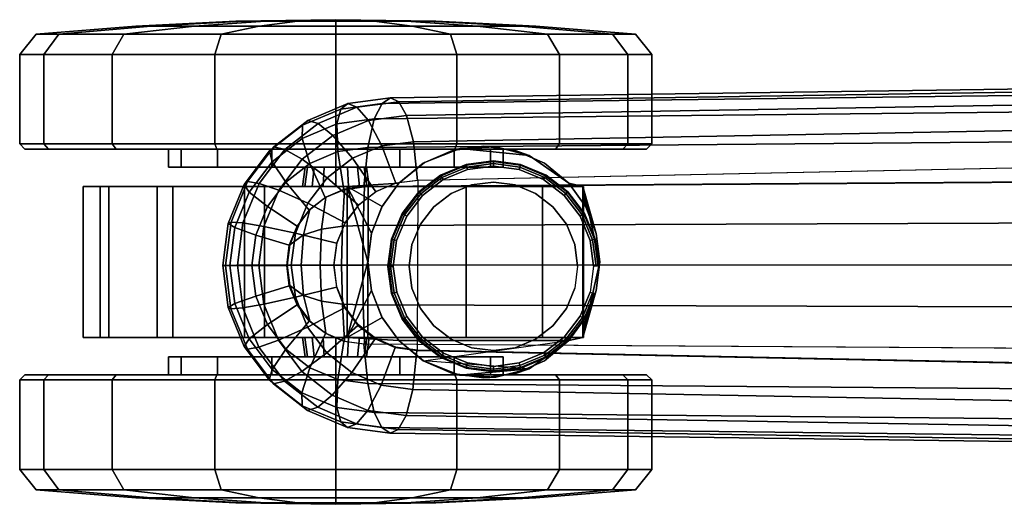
# Model space of a CAD drawing. Header units: inches. Extents: x -213 to 429, y -72 to 85.
# Tile 69 of 256: x 218.21 to 221.89, y 7.48 to 9.29. Entities that reach past the tile are written whole.
import ezdxf
from ezdxf.enums import TextEntityAlignment as Align

# ---------------------------------------------------------------- set-up
doc = ezdxf.new("R2010")
doc.units = ezdxf.units.IN
doc.header["$LTSCALE"] = 96
doc.header["$MEASUREMENT"] = 0
for name, color, linetype in [('A-FURN-3-POPPY-SEAT-BASE-METAL', 254, 'Continuous'), ('A-FURN-3-POPPY-SEAT-CASTER', 254, 'Continuous'), ('A-FURN-3-POPPY-SEAT-CASTER-TRIM', 251, 'Continuous'), ('A-FURN-HAWORTH-ATT', 251, 'Continuous')]:
    doc.layers.add(name, color=color, linetype=linetype)
doc.styles.get("Standard").update_dxf_attribs({"font": 'trebuc.ttf'})

# ---------------------------------------------------------------- blocks, each defined once
blk = doc.blocks.new('SPG-5-3D-3')
at = {"layer": 'A-FURN-3-POPPY-SEAT-BASE-METAL'}
blk.add_3dface([(-13.3144, -0.3165, 2.7468), (-13.3114, 0.319, 2.7474), (-2.3277, 0.5467, 4.5972), (-2.3274, -0.5462, 4.605)], dxfattribs=at)
for points, invisible_edges in [([(-13.2178, 0.3207, 2.6437), (-13.1276, 0.3581, 2.6437), (-13.0308, 0.3708, 2.6437), (-12.934, 0.3581, 2.6437)], 8), ([(-13.2952, 0.2612, 2.6437), (-13.2178, 0.3207, 2.6437), (-12.934, 0.3581, 2.6437), (-12.8438, 0.3208, 2.6437)], 10), ([(-13.3923, 0.3086, 2.7324), (-13.3952, -0.3053, 2.7318), (-13.4704, -0.2732, 2.7178), (-13.4678, 0.2772, 2.7183)], 5), ([(-13.3923, 0.3086, 2.7324), (-13.3114, 0.319, 2.7474), (-13.3144, -0.3165, 2.7468), (-13.3952, -0.3053, 2.7318)], 10), ([(-13.3546, 0.1837, 2.6437), (-13.2952, 0.2612, 2.6437), (-12.8438, 0.3208, 2.6437), (-12.7663, 0.2614, 2.6437)], 10), ([(-13.5328, 0.227, 2.7063), (-13.4678, 0.2772, 2.7183), (-13.4704, -0.2732, 2.7178), (-13.5349, -0.2224, 2.7059)], 10), ([(-13.392, 0.0935, 2.6437), (-13.3546, 0.1837, 2.6437), (-12.7663, 0.2614, 2.6437), (-12.7068, 0.1839, 2.6437)], 10), ([(-13.5827, 0.1614, 2.697), (-13.5328, 0.227, 2.7063), (-13.5349, -0.2224, 2.7059), (-13.5842, -0.1563, 2.6967)], 10), ([(-13.6143, 0.0849, 2.6912), (-13.5827, 0.1614, 2.697), (-13.5842, -0.1563, 2.6967), (-13.6151, -0.0795, 2.691)], 10), ([(-13.4047, -0.0033, 2.6437), (-13.392, 0.0935, 2.6437), (-12.7068, 0.1839, 2.6437), (-12.6694, 0.0937, 2.6437)], 10), ([(-13.6253, 0.0027, 2.6891), (-13.6143, 0.0849, 2.6912), (-13.6151, -0.0795, 2.691)], 2), ([(-12.6694, 0.0937, 2.6437), (-12.6567, -0.0031, 2.6437), (-13.3919, -0.1001, 2.6437), (-13.4047, -0.0033, 2.6437)], 10), ([(-13.3545, -0.1903, 2.6437), (-13.3919, -0.1001, 2.6437), (-12.6567, -0.0031, 2.6437), (-12.6694, -0.0999, 2.6437)], 10), ([(-12.6694, -0.0999, 2.6437), (-12.7067, -0.1901, 2.6437), (-13.2951, -0.2677, 2.6437), (-13.3545, -0.1903, 2.6437)], 10), ([(-13.2176, -0.3272, 2.6437), (-13.2951, -0.2677, 2.6437), (-12.7067, -0.1901, 2.6437), (-12.7661, -0.2676, 2.6437)], 10), ([(-12.7661, -0.2676, 2.6437), (-12.8436, -0.327, 2.6437), (-13.1274, -0.3645, 2.6437), (-13.2176, -0.3272, 2.6437)], 10), ([(-13.0305, -0.3772, 2.6437), (-13.1274, -0.3645, 2.6437), (-12.8436, -0.327, 2.6437), (-12.9338, -0.3644, 2.6437)], 2)]:
    blk.add_3dface(points, dxfattribs=dict(at, invisible_edges=invisible_edges))
at = {"layer": 'A-FURN-3-POPPY-SEAT-CASTER'}
for points, invisible_edges in [([(-13.0662, 0.446, 2.376), (-13.1837, 0.4297, 2.376), (-13.1122, 0.301, 2.376), (-13.0307, 0.3117, 2.376)], 10), ([(-12.9487, 0.4297, 2.376), (-13.0662, 0.446, 2.376), (-13.0307, 0.3117, 2.376), (-12.9492, 0.301, 2.376)], 10), ([(-12.7483, 0.307, 1.7352), (-13.3842, 0.307, 2.2596), (-13.2883, 0.3846, 2.3688), (-12.8963, 0.4112, 2.1916)], 5), ([(-13.1837, 0.4297, 2.376), (-13.2924, 0.3822, 2.376), (-13.1881, 0.2695, 2.376), (-13.1122, 0.301, 2.376)], 10), ([(-12.8963, 0.4112, 2.1916), (-12.7483, 0.307, 1.7352), (-13.2883, 0.3846, 2.3688), (-13.155, 0.4367, 2.3294)], 2), ([(-12.84, 0.3822, 2.376), (-12.9487, 0.4297, 2.376), (-12.9492, 0.301, 2.376), (-12.8732, 0.2695, 2.376)], 10), ([(-13.2924, 0.3822, 2.376), (-13.3842, 0.307, 2.376), (-13.2533, 0.2195, 2.376), (-13.1881, 0.2695, 2.376)], 10), ([(-12.7483, 0.307, 2.376), (-12.84, 0.3822, 2.376), (-12.8732, 0.2695, 2.376), (-12.808, 0.2195, 2.376)], 10), ([(-14.5632, 0.2948, 1.1416), (-14.4993, 0.2948, 1.5249), (-13.1317, 0.2948, 0.3721), (-13.4986, 0.2948, 0.2442)], 10), ([(-13.4986, 0.2948, 0.2442), (-13.886, 0.2948, 0.2748), (-14.4675, 0.2948, 0.765), (-14.5632, 0.2948, 1.1416)], 10), ([(-12.8472, 0.2948, 0.6368), (-13.1317, 0.2948, 0.3721), (-14.4993, 0.2948, 1.5249), (-14.2864, 0.2948, 1.85)], 10), ([(-14.4675, 0.2948, 0.765), (-13.886, 0.2948, 0.2748), (-14.2282, 0.2948, 0.4588)], 1), ([(-14.2864, 0.2948, 1.85), (-13.9608, 0.2948, 2.0619), (-12.6935, 0.2948, 0.9937), (-12.8472, 0.2948, 0.6368)], 10), ([(-12.6964, 0.2948, 1.3823), (-12.6935, 0.2948, 0.9937), (-13.9608, 0.2948, 2.0619), (-13.5773, 0.2948, 2.1248)], 10), ([(-13.5773, 0.2948, 2.1248), (-13.3842, 0.307, 2.2596), (-12.7483, 0.307, 1.7352), (-12.6964, 0.2948, 1.3823)], 10), ([(-13.3842, 0.307, 2.376), (-13.4468, 0.2196, 2.376), (-13.3034, 0.1543, 2.376), (-13.2533, 0.2195, 2.376)], 10), ([(-12.6857, 0.2197, 2.376), (-12.7483, 0.307, 2.376), (-12.808, 0.2195, 2.376), (-12.758, 0.1543, 2.376)], 10), ([(-13.4468, 0.2196, 2.376), (-13.4859, 0.1196, 2.376), (-13.3348, 0.0783, 2.376), (-13.3034, 0.1543, 2.376)], 10), ([(-12.6465, 0.1196, 2.376), (-12.6857, 0.2197, 2.376), (-12.758, 0.1543, 2.376), (-12.7265, 0.0783, 2.376)], 10), ([(-13.4859, 0.1196, 2.376), (-13.4993, 0.0129, 2.376), (-13.3456, -0.0032, 2.376), (-13.3348, 0.0783, 2.376)], 10), ([(-12.6331, 0.013, 2.376), (-12.6465, 0.1196, 2.376), (-12.7265, 0.0783, 2.376), (-12.7158, -0.0032, 2.376)], 10), ([(-13.4993, 0.0129, 2.376), (-13.486, -0.0936, 2.376), (-13.3348, -0.0847, 2.376), (-13.3456, -0.0032, 2.376)], 10), ([(-12.6464, -0.0936, 2.376), (-12.6331, 0.013, 2.376), (-12.7158, -0.0032, 2.376), (-12.7265, -0.0847, 2.376)], 10), ([(-13.486, -0.0936, 2.376), (-13.4469, -0.1937, 2.376), (-13.3034, -0.1606, 2.376), (-13.3348, -0.0847, 2.376)], 10), ([(-12.6856, -0.1937, 2.376), (-12.6464, -0.0936, 2.376), (-12.7265, -0.0847, 2.376), (-12.758, -0.1606, 2.376)], 10), ([(-13.4469, -0.1937, 2.376), (-13.3843, -0.281, 2.376), (-13.2533, -0.2259, 2.376), (-13.3034, -0.1606, 2.376)], 10), ([(-12.7481, -0.281, 2.376), (-12.6856, -0.1937, 2.376), (-12.758, -0.1606, 2.376), (-12.808, -0.2259, 2.376)], 10), ([(-13.3843, -0.281, 2.376), (-13.2925, -0.3563, 2.376), (-13.1881, -0.2759, 2.376), (-13.2533, -0.2259, 2.376)], 10), ([(-12.8399, -0.3563, 2.376), (-12.7481, -0.281, 2.376), (-12.808, -0.2259, 2.376), (-12.8732, -0.2759, 2.376)], 10), ([(-13.1322, -0.2688, 0.3717), (-14.4992, -0.2688, 1.525), (-14.5632, -0.2688, 1.1418), (-13.4991, -0.2688, 0.2441)], 5), ([(-13.4991, -0.2688, 0.2441), (-14.5632, -0.2688, 1.1418), (-14.4676, -0.2688, 0.7653), (-13.8864, -0.2688, 0.2749)], 5), ([(-12.8476, -0.2688, 0.6363), (-14.2864, -0.2688, 1.85), (-14.4992, -0.2688, 1.525), (-13.1322, -0.2688, 0.3717)], 5), ([(-14.4676, -0.2688, 0.7653), (-14.2285, -0.2688, 0.459), (-13.8864, -0.2688, 0.2749)], 8), ([(-12.6936, -0.2688, 0.993), (-13.9608, -0.2688, 2.0619), (-14.2864, -0.2688, 1.85), (-12.8476, -0.2688, 0.6363)], 5), ([(-12.6962, -0.2688, 1.3815), (-13.5774, -0.2688, 2.1248), (-13.9608, -0.2688, 2.0619), (-12.6936, -0.2688, 0.993)], 5), ([(-13.3843, -0.281, 2.2596), (-13.5774, -0.2688, 2.1248), (-12.6962, -0.2688, 1.3815), (-12.7481, -0.281, 1.7352)], 2), ([(-13.2925, -0.3563, 2.376), (-13.1838, -0.4039, 2.376), (-13.1122, -0.3074, 2.376), (-13.1881, -0.2759, 2.376)], 10), ([(-12.9486, -0.4039, 2.376), (-12.8399, -0.3563, 2.376), (-12.8732, -0.2759, 2.376), (-12.9492, -0.3074, 2.376)], 10), ([(-13.1838, -0.4039, 2.376), (-13.0662, -0.4202, 2.376), (-13.0307, -0.3181, 2.376), (-13.1122, -0.3074, 2.376)], 10), ([(-13.0662, -0.4202, 2.376), (-12.9486, -0.4039, 2.376), (-12.9492, -0.3074, 2.376), (-13.0307, -0.3181, 2.376)], 10)]:
    blk.add_3dface(points, dxfattribs=dict(at, invisible_edges=invisible_edges))
for points in [[(-13.0197, 0.4433, 2.2684), (-12.8963, 0.4112, 2.1916), (-13.155, 0.4367, 2.3294), (-13.0197, 0.4433, 2.2684)], [(-13.2915, -0.3569, 2.3695), (-13.3843, -0.281, 2.2596), (-12.7481, -0.281, 1.7352), (-12.8974, -0.3858, 2.1924)], [(-13.2915, -0.3569, 2.3695), (-12.7481, -0.281, 1.7352), (-12.8974, -0.3858, 2.1924), (-13.1578, -0.4104, 2.3304)], [(-13.1578, -0.4104, 2.3304), (-12.8974, -0.3858, 2.1924), (-13.0216, -0.4178, 2.2694)]]:
    blk.add_3dface(points, dxfattribs=at)
at = {"layer": 'A-FURN-HAWORTH-ATT', "flags": 1}
for tag, p in [('HAWMC', (0, 0)), ('HAWPN', (0, -0.1667)), ('HAWSN', (0, -0.3333))]:
    blk.add_attdef(tag, text='', height=0.1, dxfattribs=at).set_placement(p, align=Align.TOP_CENTER)
at = {"layer": 'A-FURN-3-POPPY-SEAT-BASE-METAL'}
mesh = blk.add_polymesh((15, 9), dxfattribs=at)
for k, corner in enumerate([(-2.3298, 0.3713, 5.8956), (-2.3299, 0.5369, 5.8005), (-2.3299, 0.6647, 5.6588), (-2.3299, 0.7454, 5.4855), (-2.33, 0.7825, 5.2974), (-2.33, 0.7852, 5.1057), (-2.33, 0.7484, 4.9174), (-2.3299, 0.6681, 4.7437), (-2.3299, 0.5451, 4.5972), (-13.5143, 0.2932, 3.8206), (-13.4995, 0.4407, 3.7411), (-13.4757, 0.5485, 3.6141), (-13.4464, 0.6047, 3.4574), (-13.4156, 0.6259, 3.2922), (-13.3845, 0.6118, 3.1262), (-13.3549, 0.5602, 2.9677), (-13.3295, 0.4623, 2.8324), (-13.3136, 0.3174, 2.7474), (-13.589, 0.2832, 3.8068), (-13.6117, 0.4257, 3.7203), (-13.6154, 0.5298, 3.5882), (-13.6004, 0.5842, 3.4288), (-13.575, 0.6048, 3.2627), (-13.5403, 0.5911, 3.0973), (-13.4975, 0.5413, 2.9412), (-13.4473, 0.4469, 2.8105), (-13.3945, 0.307, 2.7324), (-13.6586, 0.2538, 3.7939), (-13.7163, 0.3816, 3.7009), (-13.7456, 0.475, 3.564), (-13.744, 0.5239, 3.4022), (-13.7236, 0.5423, 3.2351), (-13.6856, 0.5302, 3.0703), (-13.6306, 0.4856, 2.9166), (-13.5572, 0.401, 2.7901), (-13.47, 0.2756, 2.7183), (-13.7184, 0.2072, 3.7828), (-13.8061, 0.3115, 3.6842), (-13.8574, 0.3878, 3.5433), (-13.8673, 0.4278, 3.3793), (-13.8512, 0.4429, 3.2114), (-13.8103, 0.4331, 3.0472), (-13.7449, 0.3968, 2.8953), (-13.6516, 0.3278, 2.7726), (-13.5349, 0.2254, 2.7063), (-13.7643, 0.1463, 3.7743), (-13.8751, 0.2201, 3.6714), (-13.9432, 0.2742, 3.5274), (-13.9619, 0.3025, 3.3617), (-13.9492, 0.3133, 3.1932), (-13.9062, 0.3065, 3.0294), (-13.8327, 0.2809, 2.879), (-13.7241, 0.2322, 2.7592), (-13.5849, 0.1599, 2.697), (-13.7931, 0.0755, 3.7689), (-13.9184, 0.1138, 3.6634), (-13.9972, 0.1418, 3.5174), (-14.0214, 0.1566, 3.3507), (-14.0109, 0.1623, 3.1818), (-13.9665, 0.1589, 3.0182), (-13.888, 0.1458, 2.8688), (-13.7699, 0.1207, 2.7507), (-13.6165, 0.0834, 2.6912), (-13.8029, -0.0005, 3.7671), (-13.9332, -0.0004, 3.6606), (-14.0156, -0.0002, 3.5139), (-14.0418, 0, 3.3469), (-14.032, 0.0002, 3.1778), (-13.9872, 0.0005, 3.0143), (-13.9071, 0.0008, 2.8652), (-13.7858, 0.001, 2.7477), (-13.6275, 0.0012, 2.6891), (-13.7931, -0.0765, 3.7689), (-13.9184, -0.1146, 3.6633), (-13.9972, -0.1423, 3.5173), (-14.0216, -0.1566, 3.3506), (-14.0112, -0.1619, 3.1817), (-13.9669, -0.1579, 3.0181), (-13.8886, -0.1443, 2.8686), (-13.7706, -0.1188, 2.7505), (-13.6172, -0.0811, 2.691), (-13.7642, -0.1473, 3.7743), (-13.8751, -0.221, 3.6714), (-13.9434, -0.2747, 3.5273), (-13.9623, -0.3026, 3.3616), (-13.9498, -0.313, 3.1931), (-13.907, -0.3057, 3.0292), (-13.8338, -0.2796, 2.8788), (-13.7255, -0.2305, 2.7589), (-13.5864, -0.1579, 2.6967), (-13.7183, -0.2081, 3.7828), (-13.8061, -0.3123, 3.6841), (-13.8576, -0.3884, 3.5432), (-13.8678, -0.428, 3.3791), (-13.8521, -0.4428, 3.2112), (-13.8116, -0.4326, 3.0469), (-13.7464, -0.3959, 2.895), (-13.6535, -0.3265, 2.7722), (-13.537, -0.224, 2.7059), (-13.6585, -0.2548, 3.7939), (-13.7163, -0.3824, 3.7008), (-13.7459, -0.4757, 3.5639), (-13.7446, -0.5242, 3.402), (-13.7246, -0.5425, 3.2348), (-13.687, -0.53, 3.07), (-13.6325, -0.4852, 2.9161), (-13.5595, -0.4004, 2.7897), (-13.4726, -0.2748, 2.7178), (-13.5889, -0.2841, 3.8068), (-13.6117, -0.4265, 3.7202), (-13.6157, -0.5306, 3.5881), (-13.6012, -0.5848, 3.4286), (-13.5761, -0.6052, 3.2624), (-13.542, -0.5914, 3.0969), (-13.4997, -0.5415, 2.9408), (-13.4499, -0.4469, 2.81), (-13.3974, -0.3069, 2.7318), (-13.5141, -0.2941, 3.8206), (-13.4995, -0.4415, 3.741), (-13.4761, -0.5493, 3.614), (-13.4472, -0.6055, 3.4571), (-13.4168, -0.6267, 3.2919), (-13.3862, -0.6125, 3.1258), (-13.3571, -0.5609, 2.9672), (-13.3322, -0.463, 2.8318), (-13.3166, -0.3181, 2.7468), (-2.3296, -0.3647, 5.8956), (-2.3295, -0.5291, 5.8015), (-2.3295, -0.6562, 5.6612), (-2.3294, -0.7376, 5.4898), (-2.3295, -0.7752, 5.3034), (-2.3295, -0.7787, 5.1132), (-2.3295, -0.744, 4.9262), (-2.3295, -0.6672, 4.7525), (-2.3295, -0.5478, 4.605)]):
    mesh.set_mesh_vertex(divmod(k, 9), corner)
mesh = blk.add_polymesh((5, 6), dxfattribs=at)
for k, corner in enumerate([(-13.7621, -0.1457, 3.7743), (-13.7162, -0.2065, 3.7828), (-13.6564, -0.2532, 3.7939), (-13.5867, -0.2825, 3.8068), (-13.512, -0.2925, 3.8206), (-2.3274, -0.3631, 5.8956), (-13.7909, -0.0749, 3.7689), (-13.7402, -0.1119, 3.7823), (-13.6724, -0.134, 3.8037), (-13.5949, -0.1443, 3.8268), (-13.5166, -0.1467, 3.8453), (-2.3248, -0.181, 5.934), (-13.8008, 0.0011, 3.7671), (-13.7487, 0.001, 3.7819), (-13.678, 0.0011, 3.8064), (-13.5976, 0.0011, 3.8326), (-13.518, 0.0011, 3.8525), (-2.3228, 0.0049, 5.9461), (-13.791, 0.0771, 3.7689), (-13.7403, 0.114, 3.7823), (-13.6725, 0.1361, 3.8037), (-13.5949, 0.1464, 3.8269), (-13.5167, 0.149, 3.8454), (-2.325, 0.1908, 5.9341), (-13.7621, 0.1479, 3.7743), (-13.7163, 0.2087, 3.7828), (-13.6565, 0.2554, 3.7939), (-13.5869, 0.2848, 3.8068), (-13.5121, 0.2948, 3.8206), (-2.3277, 0.3729, 5.8956)]):
    mesh.set_mesh_vertex(divmod(k, 6), corner)
mesh = blk.add_polymesh((24, 5), dxfattribs=dict(at, m_close=True))
for k, corner in enumerate([(-12.637, -0.0031, 2.944), (-12.637, -0.0031, 2.6634), (-12.6396, -0.0031, 2.6536), (-12.6468, -0.0031, 2.6464), (-12.6567, -0.0031, 2.6437), (-12.6504, 0.0988, 2.9413), (-12.6504, 0.0988, 2.6634), (-12.653, 0.0982, 2.6536), (-12.6599, 0.0963, 2.6464), (-12.6694, 0.0937, 2.6437), (-12.6898, 0.1938, 2.9347), (-12.6898, 0.1938, 2.6634), (-12.6921, 0.1925, 2.6536), (-12.6983, 0.1889, 2.6464), (-12.7068, 0.1839, 2.6437), (-12.7524, 0.2753, 2.9245), (-12.7524, 0.2753, 2.6634), (-12.7542, 0.2734, 2.6536), (-12.7593, 0.2683, 2.6464), (-12.7663, 0.2614, 2.6437), (-12.8339, 0.3378, 2.9104), (-12.8339, 0.3378, 2.6634), (-12.8353, 0.3355, 2.6536), (-12.8389, 0.3293, 2.6464), (-12.8438, 0.3208, 2.6437), (-12.9289, 0.3771, 2.8947), (-12.9289, 0.3771, 2.6634), (-12.9296, 0.3746, 2.6536), (-12.9314, 0.3676, 2.6464), (-12.934, 0.3581, 2.6437), (-13.0308, 0.3905, 2.8773), (-13.0308, 0.3905, 2.6634), (-13.0308, 0.3879, 2.6536), (-13.0308, 0.3807, 2.6464), (-13.0308, 0.3708, 2.6437), (-13.1327, 0.3771, 2.8602), (-13.1327, 0.3771, 2.6634), (-13.132, 0.3745, 2.6536), (-13.1301, 0.3676, 2.6464), (-13.1276, 0.3581, 2.6437), (-13.2276, 0.3377, 2.8441), (-13.2276, 0.3377, 2.6634), (-13.2263, 0.3354, 2.6536), (-13.2227, 0.3292, 2.6464), (-13.2178, 0.3207, 2.6437), (-13.3092, 0.2751, 2.8304), (-13.3092, 0.2751, 2.6634), (-13.3073, 0.2732, 2.6536), (-13.3022, 0.2682, 2.6464), (-13.2952, 0.2612, 2.6437), (-13.3717, 0.1936, 2.8188), (-13.3717, 0.1936, 2.6634), (-13.3694, 0.1922, 2.6536), (-13.3632, 0.1886, 2.6464), (-13.3546, 0.1837, 2.6437), (-13.411, 0.0986, 2.8115), (-13.411, 0.0986, 2.6634), (-13.4084, 0.0979, 2.6536), (-13.4015, 0.096, 2.6464), (-13.392, 0.0935, 2.6437), (-13.4244, -0.0033, 2.8091), (-13.4244, -0.0033, 2.6634), (-13.4217, -0.0033, 2.6536), (-13.4145, -0.0033, 2.6464), (-13.4047, -0.0033, 2.6437), (-13.4109, -0.1052, 2.8115), (-13.4109, -0.1052, 2.6634), (-13.4084, -0.1045, 2.6536), (-13.4014, -0.1027, 2.6464), (-13.3919, -0.1001, 2.6437), (-13.3716, -0.2002, 2.8188), (-13.3716, -0.2002, 2.6634), (-13.3693, -0.1988, 2.6536), (-13.363, -0.1952, 2.6464), (-13.3545, -0.1903, 2.6437), (-13.309, -0.2817, 2.8304), (-13.309, -0.2817, 2.6634), (-13.3071, -0.2798, 2.6536), (-13.302, -0.2747, 2.6464), (-13.2951, -0.2677, 2.6437), (-13.2274, -0.3442, 2.8441), (-13.2274, -0.3442, 2.6634), (-13.2261, -0.3419, 2.6536), (-13.2225, -0.3357, 2.6464), (-13.2176, -0.3272, 2.6437), (-13.1324, -0.3835, 2.8602), (-13.1324, -0.3835, 2.6634), (-13.1318, -0.381, 2.6536), (-13.1299, -0.374, 2.6464), (-13.1274, -0.3645, 2.6437), (-13.0305, -0.3969, 2.8773), (-13.0305, -0.3969, 2.6634), (-13.0305, -0.3943, 2.6536), (-13.0305, -0.387, 2.6464), (-13.0305, -0.3772, 2.6437), (-12.9286, -0.3834, 2.8947), (-12.9286, -0.3834, 2.6634), (-12.9293, -0.3809, 2.6536), (-12.9312, -0.3739, 2.6464), (-12.9338, -0.3644, 2.6437), (-12.8337, -0.3441, 2.9104), (-12.8337, -0.3441, 2.6634), (-12.835, -0.3418, 2.6536), (-12.8386, -0.3356, 2.6464), (-12.8436, -0.327, 2.6437), (-12.7522, -0.2815, 2.9245), (-12.7522, -0.2815, 2.6634), (-12.7541, -0.2796, 2.6536), (-12.7592, -0.2745, 2.6464), (-12.7661, -0.2676, 2.6437), (-12.6897, -0.1999, 2.9347), (-12.6897, -0.1999, 2.6634), (-12.6919, -0.1986, 2.6536), (-12.6982, -0.195, 2.6464), (-12.7067, -0.1901, 2.6437), (-12.6504, -0.105, 2.9413), (-12.6504, -0.105, 2.6634), (-12.6529, -0.1043, 2.6536), (-12.6599, -0.1024, 2.6464), (-12.6694, -0.0999, 2.6437)]):
    mesh.set_mesh_vertex(divmod(k, 5), corner)
at = {"layer": 'A-FURN-3-POPPY-SEAT-CASTER'}
mesh = blk.add_polymesh((16, 4), dxfattribs=dict(at, m_close=True))
for k, corner in enumerate([(-13.6194, 0.8649, 2.3006), (-13.6194, 0.8946, 1.9281), (-13.6194, 0.9124, 1.5548), (-13.6194, 0.9184, 1.1811), (-14.0478, 0.8649, 2.2154), (-13.9052, 0.8946, 1.8712), (-13.7624, 0.9124, 1.5263), (-13.6194, 0.9184, 1.1811), (-14.411, 0.8649, 1.9727), (-14.1476, 0.8946, 1.7093), (-13.8836, 0.9124, 1.4453), (-13.6194, 0.9184, 1.1811), (-14.6537, 0.8649, 1.6095), (-14.3095, 0.8946, 1.467), (-13.9646, 0.9124, 1.3241), (-13.6194, 0.9184, 1.1811), (-14.7389, 0.8649, 1.1811), (-14.3663, 0.8946, 1.1811), (-13.993, 0.9124, 1.1811), (-13.6194, 0.9184, 1.1811), (-14.6537, 0.8649, 0.7527), (-14.3095, 0.8946, 0.8953), (-13.9646, 0.9124, 1.0381), (-13.6194, 0.9184, 1.1811), (-14.411, 0.8649, 0.3895), (-14.1476, 0.8946, 0.6529), (-13.8836, 0.9124, 0.9169), (-13.6194, 0.9184, 1.1811), (-14.0478, 0.8649, 0.1468), (-13.9052, 0.8946, 0.491), (-13.7624, 0.9124, 0.8359), (-13.6194, 0.9184, 1.1811), (-13.6194, 0.8649, 0.0616), (-13.6194, 0.8946, 0.4341), (-13.6194, 0.9124, 0.8074), (-13.6194, 0.9184, 1.1811), (-13.191, 0.8649, 0.1468), (-13.3335, 0.8946, 0.491), (-13.4764, 0.9124, 0.8359), (-13.6194, 0.9184, 1.1811), (-12.8278, 0.8649, 0.3895), (-13.0912, 0.8946, 0.6529), (-13.3551, 0.9124, 0.9169), (-13.6194, 0.9184, 1.1811), (-12.5851, 0.8649, 0.7527), (-12.9293, 0.8946, 0.8953), (-13.2741, 0.9124, 1.0381), (-13.6194, 0.9184, 1.1811), (-12.4999, 0.8649, 1.1811), (-12.8724, 0.8946, 1.1811), (-13.2457, 0.9124, 1.1811), (-13.6194, 0.9184, 1.1811), (-12.5851, 0.8649, 1.6095), (-12.9293, 0.8946, 1.467), (-13.2741, 0.9124, 1.3241), (-13.6194, 0.9184, 1.1811), (-12.8278, 0.8649, 1.9727), (-13.0912, 0.8946, 1.7093), (-13.3551, 0.9124, 1.4453), (-13.6194, 0.9184, 1.1811), (-13.191, 0.8649, 2.2154), (-13.3335, 0.8946, 1.8712), (-13.4764, 0.9124, 1.5263), (-13.6194, 0.9184, 1.1811)]):
    mesh.set_mesh_vertex(divmod(k, 4), corner)
mesh = blk.add_polymesh((25, 2), dxfattribs=at)
for k, corner in enumerate([(-13.4993, 0.013, 2.2853), (-13.4993, 0.013, 2.376), (-13.4858, 0.1201, 2.2831), (-13.4859, 0.1196, 2.376), (-13.4464, 0.2203, 2.2755), (-13.4468, 0.2196, 2.376), (-13.3842, 0.307, 2.2596), (-13.3842, 0.307, 2.376), (-13.2883, 0.3846, 2.3688), (-13.2924, 0.3822, 2.376), (-13.155, 0.4367, 2.3294), (-13.1837, 0.4297, 2.376), (-13.0197, 0.4433, 2.2684), (-13.0662, 0.446, 2.376), (-12.8963, 0.4112, 2.1916), (-12.9487, 0.4297, 2.376), (-12.7483, 0.307, 1.7352), (-12.84, 0.3822, 2.376), (-12.7483, 0.307, 1.7352), (-12.7483, 0.307, 2.376), (-12.6857, 0.2196, 1.7352), (-12.6857, 0.2197, 2.376), (-12.6466, 0.1196, 1.7352), (-12.6465, 0.1196, 2.376), (-12.6332, 0.013, 1.7352), (-12.6331, 0.013, 2.376), (-12.6465, -0.0936, 1.7352), (-12.6464, -0.0936, 2.376), (-12.6856, -0.1936, 1.7352), (-12.6856, -0.1937, 2.376), (-12.7481, -0.281, 1.7352), (-12.7481, -0.281, 2.376), (-12.7481, -0.281, 1.7352), (-12.8399, -0.3563, 2.376), (-12.8974, -0.3858, 2.1924), (-12.9486, -0.4039, 2.376), (-13.0216, -0.4178, 2.2694), (-13.0662, -0.4202, 2.376), (-13.1578, -0.4104, 2.3304), (-13.1838, -0.4039, 2.376), (-13.2915, -0.3569, 2.3695), (-13.2925, -0.3563, 2.376), (-13.3843, -0.281, 2.2596), (-13.3843, -0.281, 2.376), (-13.4465, -0.1943, 2.2756), (-13.4469, -0.1937, 2.376), (-13.4859, -0.0941, 2.2832), (-13.486, -0.0936, 2.376), (-13.4993, 0.013, 2.2853), (-13.4993, 0.013, 2.376)]):
    mesh.set_mesh_vertex(divmod(k, 2), corner)
mesh = blk.add_polymesh((17, 5), dxfattribs=at)
for k, corner in enumerate([(-13.6194, 0.4342, 2.3425), (-13.6194, 0.4342, 1.8061), (-13.6194, 0.3672, 1.8061), (-13.6194, 0.3672, 1.2961), (-13.6194, 0.2946, 1.3061), (-13.1749, 0.4342, 2.2541), (-13.3802, 0.4342, 1.7585), (-13.3802, 0.3672, 1.7585), (-13.5754, 0.3672, 1.2873), (-13.5715, 0.2946, 1.2966), (-12.7981, 0.4342, 2.0023), (-13.1774, 0.4342, 1.623), (-13.1774, 0.3672, 1.623), (-13.5381, 0.3672, 1.2624), (-13.531, 0.2946, 1.2695), (-12.5464, 0.4342, 1.6256), (-13.0419, 0.4342, 1.4203), (-13.0419, 0.3672, 1.4203), (-13.5131, 0.3672, 1.2251), (-13.5039, 0.2946, 1.2289), (-12.458, 0.4342, 1.1811), (-12.9944, 0.4342, 1.1811), (-12.9944, 0.3672, 1.1811), (-13.5044, 0.3672, 1.1811), (-13.4944, 0.2946, 1.1811), (-12.5464, 0.4342, 0.7366), (-13.0419, 0.4342, 0.9419), (-13.0419, 0.3672, 0.9419), (-13.5131, 0.3672, 1.1371), (-13.5039, 0.2946, 1.1333), (-12.7981, 0.4342, 0.3599), (-13.1774, 0.4342, 0.7392), (-13.1774, 0.3672, 0.7392), (-13.5381, 0.3672, 1.0998), (-13.531, 0.2946, 1.0927), (-13.1749, 0.4342, 0.1081), (-13.3802, 0.4342, 0.6037), (-13.3802, 0.3672, 0.6037), (-13.5754, 0.3672, 1.0749), (-13.5715, 0.2946, 1.0656), (-13.6194, 0.4342, 0.0197), (-13.6194, 0.4342, 0.5561), (-13.6194, 0.3672, 0.5561), (-13.6194, 0.3672, 1.0661), (-13.6194, 0.2946, 1.0561), (-14.0638, 0.4342, 0.1081), (-13.8585, 0.4342, 0.6037), (-13.8585, 0.3672, 0.6037), (-13.6634, 0.3672, 1.0749), (-13.6672, 0.2946, 1.0656), (-14.4406, 0.4342, 0.3599), (-14.0613, 0.4342, 0.7392), (-14.0613, 0.3672, 0.7392), (-13.7007, 0.3672, 1.0998), (-13.7078, 0.2946, 1.0927), (-14.6924, 0.4342, 0.7366), (-14.1968, 0.4342, 0.9419), (-14.1968, 0.3672, 0.9419), (-13.7256, 0.3672, 1.1371), (-13.7349, 0.2946, 1.1333), (-14.7808, 0.4342, 1.1811), (-14.2444, 0.4342, 1.1811), (-14.2444, 0.3672, 1.1811), (-13.7344, 0.3672, 1.1811), (-13.7444, 0.2946, 1.1811), (-14.6924, 0.4342, 1.6256), (-14.1968, 0.4342, 1.4203), (-14.1968, 0.3672, 1.4203), (-13.7256, 0.3672, 1.2251), (-13.7349, 0.2946, 1.2289), (-14.4406, 0.4342, 2.0023), (-14.0613, 0.4342, 1.623), (-14.0613, 0.3672, 1.623), (-13.7007, 0.3672, 1.2624), (-13.7078, 0.2946, 1.2695), (-14.0638, 0.4342, 2.2541), (-13.8585, 0.4342, 1.7585), (-13.8585, 0.3672, 1.7585), (-13.6634, 0.3672, 1.2873), (-13.6672, 0.2946, 1.2966), (-13.6194, 0.4342, 2.3425), (-13.6194, 0.4342, 1.8061), (-13.6194, 0.3672, 1.8061), (-13.6194, 0.3672, 1.2961), (-13.6194, 0.2946, 1.3061)]):
    mesh.set_mesh_vertex(divmod(k, 5), corner)
mesh = blk.add_polymesh((2, 13), dxfattribs=at)
for k, corner in enumerate([(-13.5773, 0.2948, 2.1248), (-13.9608, 0.2948, 2.0619), (-14.2864, 0.2948, 1.85), (-14.4993, 0.2948, 1.5249), (-14.5632, 0.2948, 1.1416), (-14.4675, 0.2948, 0.765), (-14.2282, 0.2948, 0.4588), (-13.886, 0.2948, 0.2748), (-13.4986, 0.2948, 0.2442), (-13.1317, 0.2948, 0.3721), (-12.8472, 0.2948, 0.6368), (-12.6935, 0.2948, 0.9937), (-12.6964, 0.2948, 1.3823), (-13.5774, -0.2688, 2.1248), (-13.9608, -0.2688, 2.0619), (-14.2864, -0.2688, 1.85), (-14.4992, -0.2688, 1.525), (-14.5632, -0.2688, 1.1418), (-14.4676, -0.2688, 0.7653), (-14.2285, -0.2688, 0.459), (-13.8864, -0.2688, 0.2749), (-13.4991, -0.2688, 0.2441), (-13.1322, -0.2688, 0.3717), (-12.8476, -0.2688, 0.6363), (-12.6936, -0.2688, 0.993), (-12.6962, -0.2688, 1.3815)]):
    mesh.set_mesh_vertex(divmod(k, 13), corner)
mesh = blk.add_polymesh((8, 2), dxfattribs=at)
for k, corner in enumerate([(-13.3842, 0.307, 2.2596), (-13.5773, 0.2948, 2.1248), (-13.4464, 0.2203, 2.2755), (-13.5773, 0.2948, 2.1248), (-13.4858, 0.1201, 2.2831), (-13.5773, 0.2948, 2.1248), (-13.4993, 0.013, 2.2853), (-13.5773, 0.2948, 2.1248), (-13.4993, 0.013, 2.2853), (-13.5774, -0.2688, 2.1248), (-13.4859, -0.0941, 2.2832), (-13.5774, -0.2688, 2.1248), (-13.4465, -0.1943, 2.2756), (-13.5774, -0.2688, 2.1248), (-13.3843, -0.281, 2.2596), (-13.5774, -0.2688, 2.1248)]):
    mesh.set_mesh_vertex(divmod(k, 2), corner)
mesh = blk.add_polymesh((2, 24), dxfattribs=dict(at, n_close=True))
for k, corner in enumerate([(-12.7158, -0.0032, 2.376), (-12.7265, 0.0783, 2.376), (-12.758, 0.1543, 2.376), (-12.808, 0.2195, 2.376), (-12.8732, 0.2695, 2.376), (-12.9492, 0.301, 2.376), (-13.0307, 0.3117, 2.376), (-13.1122, 0.301, 2.376), (-13.1881, 0.2695, 2.376), (-13.2533, 0.2195, 2.376), (-13.3034, 0.1543, 2.376), (-13.3348, 0.0783, 2.376), (-13.3456, -0.0032, 2.376), (-13.3348, -0.0847, 2.376), (-13.3034, -0.1606, 2.376), (-13.2533, -0.2259, 2.376), (-13.1881, -0.2759, 2.376), (-13.1122, -0.3074, 2.376), (-13.0307, -0.3181, 2.376), (-12.9492, -0.3074, 2.376), (-12.8732, -0.2759, 2.376), (-12.808, -0.2259, 2.376), (-12.758, -0.1606, 2.376), (-12.7265, -0.0847, 2.376), (-12.7158, -0.0032, 2.6437), (-12.7265, 0.0783, 2.6437), (-12.758, 0.1543, 2.6437), (-12.808, 0.2195, 2.6437), (-12.8732, 0.2695, 2.6437), (-12.9492, 0.301, 2.6437), (-13.0307, 0.3117, 2.6437), (-13.1122, 0.301, 2.6437), (-13.1881, 0.2695, 2.6437), (-13.2533, 0.2195, 2.6437), (-13.3034, 0.1543, 2.6437), (-13.3348, 0.0783, 2.6437), (-13.3456, -0.0032, 2.6437), (-13.3348, -0.0847, 2.6437), (-13.3034, -0.1606, 2.6437), (-13.2533, -0.2259, 2.6437), (-13.1881, -0.2759, 2.6437), (-13.1122, -0.3074, 2.6437), (-13.0307, -0.3181, 2.6437), (-12.9492, -0.3074, 2.6437), (-12.8732, -0.2759, 2.6437), (-12.808, -0.2259, 2.6437), (-12.758, -0.1606, 2.6437), (-12.7265, -0.0847, 2.6437)]):
    mesh.set_mesh_vertex(divmod(k, 24), corner)
mesh = blk.add_polymesh((8, 2), dxfattribs=at)
for k, corner in enumerate([(-12.7481, -0.281, 1.7352), (-12.6962, -0.2688, 1.3815), (-12.6856, -0.1936, 1.7352), (-12.6962, -0.2688, 1.3815), (-12.6465, -0.0936, 1.7352), (-12.6962, -0.2688, 1.3815), (-12.6332, 0.013, 1.7352), (-12.6962, -0.2688, 1.3815), (-12.6332, 0.013, 1.7352), (-12.6964, 0.2948, 1.3823), (-12.6466, 0.1196, 1.7352), (-12.6964, 0.2948, 1.3823), (-12.6857, 0.2196, 1.7352), (-12.6964, 0.2948, 1.3823), (-12.7483, 0.307, 1.7352), (-12.6964, 0.2948, 1.3823)]):
    mesh.set_mesh_vertex(divmod(k, 2), corner)
mesh = blk.add_polymesh((17, 5), dxfattribs=at)
for k, corner in enumerate([(-13.6194, -0.4083, 2.3425), (-13.6194, -0.4083, 1.8061), (-13.6194, -0.3414, 1.8061), (-13.6194, -0.3414, 1.2961), (-13.6194, -0.2688, 1.3061), (-14.0638, -0.4083, 2.2541), (-13.8585, -0.4083, 1.7585), (-13.8585, -0.3414, 1.7585), (-13.6634, -0.3414, 1.2873), (-13.6672, -0.2688, 1.2966), (-14.4406, -0.4083, 2.0023), (-14.0613, -0.4083, 1.623), (-14.0613, -0.3414, 1.623), (-13.7007, -0.3414, 1.2624), (-13.7078, -0.2688, 1.2695), (-14.6924, -0.4083, 1.6256), (-14.1968, -0.4083, 1.4203), (-14.1968, -0.3414, 1.4203), (-13.7256, -0.3414, 1.2251), (-13.7349, -0.2688, 1.2289), (-14.7808, -0.4083, 1.1811), (-14.2444, -0.4083, 1.1811), (-14.2444, -0.3414, 1.1811), (-13.7344, -0.3414, 1.1811), (-13.7444, -0.2688, 1.1811), (-14.6924, -0.4083, 0.7366), (-14.1968, -0.4083, 0.9419), (-14.1968, -0.3414, 0.9419), (-13.7256, -0.3414, 1.1371), (-13.7349, -0.2688, 1.1333), (-14.4406, -0.4083, 0.3599), (-14.0613, -0.4083, 0.7392), (-14.0613, -0.3414, 0.7392), (-13.7007, -0.3414, 1.0998), (-13.7078, -0.2688, 1.0927), (-14.0638, -0.4083, 0.1081), (-13.8585, -0.4083, 0.6037), (-13.8585, -0.3414, 0.6037), (-13.6634, -0.3414, 1.0749), (-13.6672, -0.2688, 1.0656), (-13.6194, -0.4083, 0.0197), (-13.6194, -0.4083, 0.5561), (-13.6194, -0.3414, 0.5561), (-13.6194, -0.3414, 1.0661), (-13.6194, -0.2688, 1.0561), (-13.1749, -0.4083, 0.1081), (-13.3802, -0.4083, 0.6037), (-13.3802, -0.3414, 0.6037), (-13.5754, -0.3414, 1.0749), (-13.5715, -0.2688, 1.0656), (-12.7981, -0.4083, 0.3599), (-13.1774, -0.4083, 0.7392), (-13.1774, -0.3414, 0.7392), (-13.5381, -0.3414, 1.0998), (-13.531, -0.2688, 1.0927), (-12.5464, -0.4083, 0.7366), (-13.0419, -0.4083, 0.9419), (-13.0419, -0.3414, 0.9419), (-13.5131, -0.3414, 1.1371), (-13.5039, -0.2688, 1.1333), (-12.458, -0.4083, 1.1811), (-12.9944, -0.4083, 1.1811), (-12.9944, -0.3414, 1.1811), (-13.5044, -0.3414, 1.1811), (-13.4944, -0.2688, 1.1811), (-12.5464, -0.4083, 1.6256), (-13.0419, -0.4083, 1.4203), (-13.0419, -0.3414, 1.4203), (-13.5131, -0.3414, 1.2251), (-13.5039, -0.2688, 1.2289), (-12.7981, -0.4083, 2.0023), (-13.1774, -0.4083, 1.623), (-13.1774, -0.3414, 1.623), (-13.5381, -0.3414, 1.2624), (-13.531, -0.2688, 1.2695), (-13.1749, -0.4083, 2.2541), (-13.3802, -0.4083, 1.7585), (-13.3802, -0.3414, 1.7585), (-13.5754, -0.3414, 1.2873), (-13.5715, -0.2688, 1.2966), (-13.6194, -0.4083, 2.3425), (-13.6194, -0.4083, 1.8061), (-13.6194, -0.3414, 1.8061), (-13.6194, -0.3414, 1.2961), (-13.6194, -0.2688, 1.3061)]):
    mesh.set_mesh_vertex(divmod(k, 5), corner)
mesh = blk.add_polymesh((16, 4), dxfattribs=dict(at, m_close=True))
for k, corner in enumerate([(-13.6194, -0.8391, 2.3006), (-13.6194, -0.8688, 1.9281), (-13.6194, -0.8866, 1.5548), (-13.6194, -0.8926, 1.1811), (-13.191, -0.8391, 2.2154), (-13.3335, -0.8688, 1.8712), (-13.4764, -0.8866, 1.5263), (-13.6194, -0.8926, 1.1811), (-12.8278, -0.8391, 1.9727), (-13.0912, -0.8688, 1.7093), (-13.3551, -0.8866, 1.4453), (-13.6194, -0.8926, 1.1811), (-12.5851, -0.8391, 1.6095), (-12.9293, -0.8688, 1.467), (-13.2741, -0.8866, 1.3241), (-13.6194, -0.8926, 1.1811), (-12.4999, -0.8391, 1.1811), (-12.8724, -0.8688, 1.1811), (-13.2457, -0.8866, 1.1811), (-13.6194, -0.8926, 1.1811), (-12.5851, -0.8391, 0.7527), (-12.9293, -0.8688, 0.8953), (-13.2741, -0.8866, 1.0381), (-13.6194, -0.8926, 1.1811), (-12.8278, -0.8391, 0.3895), (-13.0912, -0.8688, 0.6529), (-13.3551, -0.8866, 0.9169), (-13.6194, -0.8926, 1.1811), (-13.191, -0.8391, 0.1468), (-13.3335, -0.8688, 0.491), (-13.4764, -0.8866, 0.8359), (-13.6194, -0.8926, 1.1811), (-13.6194, -0.8391, 0.0616), (-13.6194, -0.8688, 0.4341), (-13.6194, -0.8866, 0.8074), (-13.6194, -0.8926, 1.1811), (-14.0478, -0.8391, 0.1468), (-13.9052, -0.8688, 0.491), (-13.7624, -0.8866, 0.8359), (-13.6194, -0.8926, 1.1811), (-14.411, -0.8391, 0.3895), (-14.1476, -0.8688, 0.6529), (-13.8836, -0.8866, 0.9169), (-13.6194, -0.8926, 1.1811), (-14.6537, -0.8391, 0.7527), (-14.3095, -0.8688, 0.8953), (-13.9646, -0.8866, 1.0381), (-13.6194, -0.8926, 1.1811), (-14.7389, -0.8391, 1.1811), (-14.3663, -0.8688, 1.1811), (-13.993, -0.8866, 1.1811), (-13.6194, -0.8926, 1.1811), (-14.6537, -0.8391, 1.6095), (-14.3095, -0.8688, 1.467), (-13.9646, -0.8866, 1.3241), (-13.6194, -0.8926, 1.1811), (-14.411, -0.8391, 1.9727), (-14.1476, -0.8688, 1.7093), (-13.8836, -0.8866, 1.4453), (-13.6194, -0.8926, 1.1811), (-14.0478, -0.8391, 2.2154), (-13.9052, -0.8688, 1.8712), (-13.7624, -0.8866, 1.5263), (-13.6194, -0.8926, 1.1811)]):
    mesh.set_mesh_vertex(divmod(k, 4), corner)
at = {"layer": 'A-FURN-3-POPPY-SEAT-CASTER-TRIM'}
mesh = blk.add_polymesh((17, 4), dxfattribs=at)
for k, corner in enumerate([(-13.6194, 0.8649, 2.3006), (-13.6194, 0.788, 2.3622), (-13.6194, 0.4539, 2.3622), (-13.6194, 0.4342, 2.3425), (-13.191, 0.8649, 2.2154), (-13.1674, 0.788, 2.2723), (-13.1674, 0.4539, 2.2723), (-13.1749, 0.4342, 2.2541), (-12.8278, 0.8649, 1.9727), (-12.7842, 0.788, 2.0163), (-12.7842, 0.4539, 2.0163), (-12.7981, 0.4342, 2.0023), (-12.5851, 0.8649, 1.6095), (-12.5282, 0.788, 1.6331), (-12.5282, 0.4539, 1.6331), (-12.5464, 0.4342, 1.6256), (-12.4999, 0.8649, 1.1811), (-12.4383, 0.788, 1.1811), (-12.4383, 0.4539, 1.1811), (-12.458, 0.4342, 1.1811), (-12.5851, 0.8649, 0.7527), (-12.5282, 0.788, 0.7291), (-12.5282, 0.4539, 0.7291), (-12.5464, 0.4342, 0.7366), (-12.8278, 0.8649, 0.3895), (-12.7842, 0.788, 0.3459), (-12.7842, 0.4539, 0.3459), (-12.7981, 0.4342, 0.3599), (-13.191, 0.8649, 0.1468), (-13.1674, 0.788, 0.0899), (-13.1674, 0.4539, 0.0899), (-13.1749, 0.4342, 0.1081), (-13.6194, 0.8649, 0.0616), (-13.6194, 0.788), (-13.6194, 0.4539), (-13.6194, 0.4342, 0.0197), (-14.0478, 0.8649, 0.1468), (-14.0714, 0.788, 0.0899), (-14.0714, 0.4539, 0.0899), (-14.0638, 0.4342, 0.1081), (-14.411, 0.8649, 0.3895), (-14.4545, 0.788, 0.3459), (-14.4545, 0.4539, 0.3459), (-14.4406, 0.4342, 0.3599), (-14.6537, 0.8649, 0.7527), (-14.7106, 0.788, 0.7291), (-14.7106, 0.4539, 0.7291), (-14.6924, 0.4342, 0.7366), (-14.7389, 0.8649, 1.1811), (-14.8005, 0.788, 1.1811), (-14.8005, 0.4539, 1.1811), (-14.7808, 0.4342, 1.1811), (-14.6537, 0.8649, 1.6095), (-14.7106, 0.788, 1.6331), (-14.7106, 0.4539, 1.6331), (-14.6924, 0.4342, 1.6256), (-14.411, 0.8649, 1.9727), (-14.4545, 0.788, 2.0163), (-14.4545, 0.4539, 2.0163), (-14.4406, 0.4342, 2.0023), (-14.0478, 0.8649, 2.2154), (-14.0714, 0.788, 2.2723), (-14.0714, 0.4539, 2.2723), (-14.0638, 0.4342, 2.2541), (-13.6194, 0.8649, 2.3006), (-13.6194, 0.788, 2.3622), (-13.6194, 0.4539, 2.3622), (-13.6194, 0.4342, 2.3425)]):
    mesh.set_mesh_vertex(divmod(k, 4), corner)
mesh = blk.add_polymesh((17, 4), dxfattribs=at)
for k, corner in enumerate([(-13.6194, -0.8391, 2.3006), (-13.6194, -0.7622, 2.3622), (-13.6194, -0.428, 2.3622), (-13.6194, -0.4083, 2.3425), (-14.0478, -0.8391, 2.2154), (-14.0714, -0.7622, 2.2723), (-14.0714, -0.428, 2.2723), (-14.0638, -0.4083, 2.2541), (-14.411, -0.8391, 1.9727), (-14.4545, -0.7622, 2.0163), (-14.4545, -0.428, 2.0163), (-14.4406, -0.4083, 2.0023), (-14.6537, -0.8391, 1.6095), (-14.7106, -0.7622, 1.6331), (-14.7106, -0.428, 1.6331), (-14.6924, -0.4083, 1.6256), (-14.7389, -0.8391, 1.1811), (-14.8005, -0.7622, 1.1811), (-14.8005, -0.428, 1.1811), (-14.7808, -0.4083, 1.1811), (-14.6537, -0.8391, 0.7527), (-14.7106, -0.7622, 0.7291), (-14.7106, -0.428, 0.7291), (-14.6924, -0.4083, 0.7366), (-14.411, -0.8391, 0.3895), (-14.4545, -0.7622, 0.3459), (-14.4545, -0.428, 0.3459), (-14.4406, -0.4083, 0.3599), (-14.0478, -0.8391, 0.1468), (-14.0714, -0.7622, 0.0899), (-14.0714, -0.428, 0.0899), (-14.0638, -0.4083, 0.1081), (-13.6194, -0.8391, 0.0616), (-13.6194, -0.7622), (-13.6194, -0.428), (-13.6194, -0.4083, 0.0197), (-13.191, -0.8391, 0.1468), (-13.1674, -0.7622, 0.0899), (-13.1674, -0.428, 0.0899), (-13.1749, -0.4083, 0.1081), (-12.8278, -0.8391, 0.3895), (-12.7842, -0.7622, 0.3459), (-12.7842, -0.428, 0.3459), (-12.7981, -0.4083, 0.3599), (-12.5851, -0.8391, 0.7527), (-12.5282, -0.7622, 0.7291), (-12.5282, -0.428, 0.7291), (-12.5464, -0.4083, 0.7366), (-12.4999, -0.8391, 1.1811), (-12.4383, -0.7622, 1.1811), (-12.4383, -0.428, 1.1811), (-12.458, -0.4083, 1.1811), (-12.5851, -0.8391, 1.6095), (-12.5282, -0.7622, 1.6331), (-12.5282, -0.428, 1.6331), (-12.5464, -0.4083, 1.6256), (-12.8278, -0.8391, 1.9727), (-12.7842, -0.7622, 2.0163), (-12.7842, -0.428, 2.0163), (-12.7981, -0.4083, 2.0023), (-13.191, -0.8391, 2.2154), (-13.1674, -0.7622, 2.2723), (-13.1674, -0.428, 2.2723), (-13.1749, -0.4083, 2.2541), (-13.6194, -0.8391, 2.3006), (-13.6194, -0.7622, 2.3622), (-13.6194, -0.428, 2.3622), (-13.6194, -0.4083, 2.3425)]):
    mesh.set_mesh_vertex(divmod(k, 4), corner)

msp = doc.modelspace()

# ---------------------------------------------------------------- block references
msp.add_blockref('SPG-5-3D-3', (233.0152, 8.3749))

doc.saveas('drawing.dxf')
